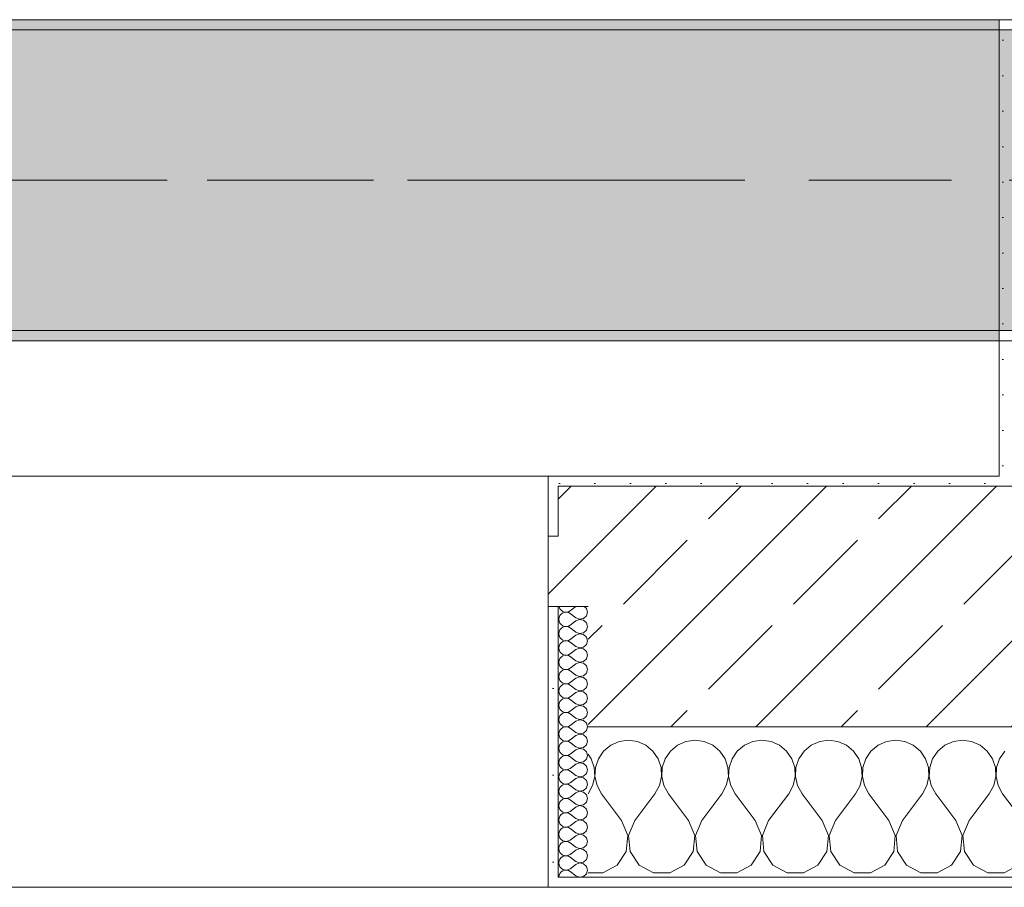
# Model space of a CAD drawing. Header units: metres. Extents: x -3.6 to 84.5, y -11 to 16.8.
# Tile 63 of 229: x 20.993 to 21.975, y -0.155 to 0.71. Entities that reach past the tile are written whole.
import ezdxf

# ---------------------------------------------------------------- set-up
doc = ezdxf.new("R2010")
doc.units = ezdxf.units.M
doc.header["$MEASUREMENT"] = 0
doc.linetypes.add('Achse', pattern=[0.2, 0.1, -0.05, 0, -0.05])
doc.linetypes.add('Strichlinie doppelt', pattern=[0.546806, 0.264583, -0.105833, 0.070556, -0.105833])
for name, color, linetype in [('451 - Universal.Achsen Raster', 7, 'Continuous'), ('604 - Struktur.Wand Aussen', 7, 'Continuous'), ('607 - Struktur.Stütze', 7, 'Continuous'), ('608 - Struktur.Träger', 7, 'Continuous')]:
    doc.layers.add(name, color=color, linetype=linetype)
pattern_1 = [(45, (0, 0), (-0.01767767, 0.01767767), [0, -0.025])]
pattern_2 = [(0, (0, 0), (0, 0.08660254), [0, -0.05]), (0, (0.025, 0.0433), (0, 0.08660254), [0, -0.05])]
pattern_3 = [(45, (0, 0), (-0.08485281, 0.08485281), []), (45, (-0.04243, 0.04243), (-0.08485281, 0.08485281), [0.09, -0.03])]

# ---------------------------------------------------------------- blocks, each defined once
blk = doc.blocks.new('*X71')
at = {"layer": '604 - Struktur.Wand Aussen', "color": 7, "linetype": 'Continuous', "lineweight": 5}
for p, q in [((21.59089, -0.0096), (21.58248, -0.01331)), ((21.6, -0.00833), (21.59089, -0.0096)), ((21.60911, -0.0096), (21.6, -0.00833)), ((21.61752, -0.01331), (21.60911, -0.0096)), ((21.65756, -0.0096), (21.64914, -0.01331)), ((21.66667, -0.00833), (21.65756, -0.0096)), ((21.67578, -0.0096), (21.66667, -0.00833)), ((21.68419, -0.01331), (21.67578, -0.0096)), ((21.72422, -0.0096), (21.71581, -0.01331)), ((21.73333, -0.00833), (21.72422, -0.0096)), ((21.74244, -0.0096), (21.73333, -0.00833)), ((21.75086, -0.01331), (21.74244, -0.0096)), ((21.79089, -0.0096), (21.78248, -0.01331)), ((21.8, -0.00833), (21.79089, -0.0096)), ((21.80911, -0.0096), (21.8, -0.00833)), ((21.81752, -0.01331), (21.80911, -0.0096)), ((21.85756, -0.0096), (21.84914, -0.01331)), ((21.86667, -0.00833), (21.85756, -0.0096)), ((21.87578, -0.0096), (21.86667, -0.00833)), ((21.88419, -0.01331), (21.87578, -0.0096)), ((21.92422, -0.0096), (21.91581, -0.01331)), ((21.93333, -0.00833), (21.92422, -0.0096)), ((21.94244, -0.0096), (21.93333, -0.00833)), ((21.95086, -0.01331), (21.94244, -0.0096)), ((21.57539, -0.01918), (21.57019, -0.02676)), ((21.58248, -0.01331), (21.57539, -0.01918)), ((21.62461, -0.01918), (21.61752, -0.01331)), ((21.62981, -0.02676), (21.62461, -0.01918)), ((21.64206, -0.01918), (21.63685, -0.02676)), ((21.64914, -0.01331), (21.64206, -0.01918)), ((21.69127, -0.01918), (21.68419, -0.01331)), ((21.69648, -0.02676), (21.69127, -0.01918)), ((21.70873, -0.01918), (21.70352, -0.02676)), ((21.71581, -0.01331), (21.70873, -0.01918)), ((21.75794, -0.01918), (21.75086, -0.01331)), ((21.76315, -0.02676), (21.75794, -0.01918)), ((21.77539, -0.01918), (21.77019, -0.02676)), ((21.78248, -0.01331), (21.77539, -0.01918)), ((21.82461, -0.01918), (21.81752, -0.01331)), ((21.82981, -0.02676), (21.82461, -0.01918)), ((21.84206, -0.01918), (21.83685, -0.02676)), ((21.84914, -0.01331), (21.84206, -0.01918)), ((21.89127, -0.01918), (21.88419, -0.01331)), ((21.89648, -0.02676), (21.89127, -0.01918)), ((21.90873, -0.01918), (21.90352, -0.02676)), ((21.91581, -0.01331), (21.90873, -0.01918)), ((21.95794, -0.01918), (21.95086, -0.01331)), ((21.96315, -0.02676), (21.95794, -0.01918)), ((21.97539, -0.01918), (21.97019, -0.02676)), ((21.56315, -0.02676), (21.56, -0.02218)), ((21.56609, -0.03547), (21.56315, -0.02676)), ((21.57019, -0.02676), (21.56725, -0.03547)), ((21.63275, -0.03547), (21.62981, -0.02676)), ((21.63685, -0.02676), (21.63391, -0.03547)), ((21.69942, -0.03547), (21.69648, -0.02676)), ((21.70352, -0.02676), (21.70058, -0.03547)), ((21.76609, -0.03547), (21.76315, -0.02676)), ((21.77019, -0.02676), (21.76725, -0.03547)), ((21.83275, -0.03547), (21.82981, -0.02676)), ((21.83685, -0.02676), (21.83391, -0.03547)), ((21.89942, -0.03547), (21.89648, -0.02676)), ((21.90352, -0.02676), (21.90058, -0.03547)), ((21.96609, -0.03547), (21.96315, -0.02676)), ((21.97019, -0.02676), (21.96725, -0.03547)), ((21.56653, -0.04466), (21.56609, -0.03547)), ((21.56725, -0.03547), (21.5668, -0.04466)), ((21.6332, -0.04466), (21.63275, -0.03547)), ((21.63391, -0.03547), (21.63347, -0.04466)), ((21.69987, -0.04466), (21.69942, -0.03547)), ((21.70058, -0.03547), (21.70013, -0.04466)), ((21.76653, -0.04466), (21.76609, -0.03547)), ((21.76725, -0.03547), (21.7668, -0.04466)), ((21.8332, -0.04466), (21.83275, -0.03547)), ((21.83391, -0.03547), (21.83347, -0.04466)), ((21.89987, -0.04466), (21.89942, -0.03547)), ((21.90058, -0.03547), (21.90013, -0.04466)), ((21.96653, -0.04466), (21.96609, -0.03547)), ((21.96725, -0.03547), (21.9668, -0.04466)), ((21.56445, -0.05362), (21.56653, -0.04466)), ((21.5668, -0.04466), (21.56888, -0.05362)), ((21.63112, -0.05362), (21.6332, -0.04466)), ((21.63347, -0.04466), (21.63555, -0.05362)), ((21.69778, -0.05362), (21.69987, -0.04466)), ((21.70013, -0.04466), (21.70222, -0.05362)), ((21.76445, -0.05362), (21.76653, -0.04466)), ((21.7668, -0.04466), (21.76888, -0.05362)), ((21.83112, -0.05362), (21.8332, -0.04466)), ((21.83347, -0.04466), (21.83555, -0.05362)), ((21.89778, -0.05362), (21.89987, -0.04466)), ((21.90013, -0.04466), (21.90222, -0.05362)), ((21.96445, -0.05362), (21.96653, -0.04466)), ((21.9668, -0.04466), (21.96888, -0.05362)), ((21.56, -0.06167), (21.56445, -0.05362)), ((21.56888, -0.05362), (21.57333, -0.06167)), ((21.62667, -0.06167), (21.63112, -0.05362)), ((21.63555, -0.05362), (21.64, -0.06167)), ((21.69333, -0.06167), (21.69778, -0.05362)), ((21.70222, -0.05362), (21.70667, -0.06167)), ((21.76, -0.06167), (21.76445, -0.05362)), ((21.76888, -0.05362), (21.77333, -0.06167)), ((21.82667, -0.06167), (21.83112, -0.05362)), ((21.83555, -0.05362), (21.84, -0.06167)), ((21.89333, -0.06167), (21.89778, -0.05362)), ((21.90222, -0.05362), (21.90667, -0.06167)), ((21.96, -0.06167), (21.96445, -0.05362)), ((21.96888, -0.05362), (21.97333, -0.06167)), ((21.59333, -0.08833), (21.57333, -0.06167)), ((21.60667, -0.08833), (21.62667, -0.06167)), ((21.66, -0.08833), (21.64, -0.06167)), ((21.67333, -0.08833), (21.69333, -0.06167)), ((21.72667, -0.08833), (21.70667, -0.06167)), ((21.74, -0.08833), (21.76, -0.06167)), ((21.79333, -0.08833), (21.77333, -0.06167)), ((21.80667, -0.08833), (21.82667, -0.06167)), ((21.86, -0.08833), (21.84, -0.06167)), ((21.87333, -0.08833), (21.89333, -0.06167)), ((21.92667, -0.08833), (21.90667, -0.06167)), ((21.94, -0.08833), (21.96, -0.06167)), ((21.99333, -0.08833), (21.97333, -0.06167)), ((21.59962, -0.1033), (21.59333, -0.08833)), ((21.60667, -0.08833), (21.60038, -0.1033)), ((21.66629, -0.1033), (21.66, -0.08833)), ((21.67333, -0.08833), (21.66705, -0.1033)), ((21.73295, -0.1033), (21.72667, -0.08833)), ((21.74, -0.08833), (21.73371, -0.1033)), ((21.79962, -0.1033), (21.79333, -0.08833)), ((21.80667, -0.08833), (21.80038, -0.1033)), ((21.86629, -0.1033), (21.86, -0.08833)), ((21.87333, -0.08833), (21.86705, -0.1033)), ((21.93295, -0.1033), (21.92667, -0.08833)), ((21.94, -0.08833), (21.93371, -0.1033)), ((21.59808, -0.11947), (21.59962, -0.1033)), ((21.60038, -0.1033), (21.60192, -0.11947)), ((21.66475, -0.11947), (21.66629, -0.1033)), ((21.66705, -0.1033), (21.66858, -0.11947)), ((21.73142, -0.11947), (21.73295, -0.1033)), ((21.73371, -0.1033), (21.73525, -0.11947)), ((21.79808, -0.11947), (21.79962, -0.1033)), ((21.80038, -0.1033), (21.80192, -0.11947)), ((21.86475, -0.11947), (21.86629, -0.1033)), ((21.86705, -0.1033), (21.86858, -0.11947)), ((21.93142, -0.11947), (21.93295, -0.1033)), ((21.93371, -0.1033), (21.93525, -0.11947)), ((21.5891, -0.13299), (21.59808, -0.11947)), ((21.60192, -0.11947), (21.6109, -0.13299)), ((21.65576, -0.13299), (21.66475, -0.11947)), ((21.66858, -0.11947), (21.67757, -0.13299)), ((21.72243, -0.13299), (21.73142, -0.11947)), ((21.73525, -0.11947), (21.74424, -0.13299)), ((21.7891, -0.13299), (21.79808, -0.11947)), ((21.80192, -0.11947), (21.8109, -0.13299)), ((21.85576, -0.13299), (21.86475, -0.11947)), ((21.86858, -0.11947), (21.87757, -0.13299)), ((21.92243, -0.13299), (21.93142, -0.11947)), ((21.93525, -0.11947), (21.94424, -0.13299)), ((21.57479, -0.14066), (21.5891, -0.13299)), ((21.6109, -0.13299), (21.62521, -0.14066)), ((21.64145, -0.14066), (21.65576, -0.13299)), ((21.67757, -0.13299), (21.69188, -0.14066)), ((21.70812, -0.14066), (21.72243, -0.13299)), ((21.74424, -0.13299), (21.75855, -0.14066)), ((21.77479, -0.14066), (21.7891, -0.13299)), ((21.8109, -0.13299), (21.82521, -0.14066)), ((21.84145, -0.14066), (21.85576, -0.13299)), ((21.87757, -0.13299), (21.89188, -0.14066)), ((21.90812, -0.14066), (21.92243, -0.13299)), ((21.94424, -0.13299), (21.95855, -0.14066)), ((21.97479, -0.14066), (21.9891, -0.13299)), ((21.56, -0.14066), (21.57479, -0.14066)), ((21.62521, -0.14066), (21.64145, -0.14066)), ((21.69188, -0.14066), (21.70812, -0.14066)), ((21.75855, -0.14066), (21.77479, -0.14066)), ((21.82521, -0.14066), (21.84145, -0.14066)), ((21.89188, -0.14066), (21.90812, -0.14066)), ((21.95855, -0.14066), (21.97479, -0.14066))]:
    blk.add_line(p, q, dxfattribs=at)
blk = doc.blocks.new('*X97')
at = {"layer": '604 - Struktur.Wand Aussen', "color": 7, "linetype": 'Continuous', "lineweight": 5}
for p, q in [((21.53091, 0.125), (21.53099, 0.12448)), ((21.53099, 0.12448), (21.53178, 0.12267)), ((21.53178, 0.12267), (21.53304, 0.12116)), ((21.53304, 0.12116), (21.53466, 0.12004)), ((21.53466, 0.11853), (21.53304, 0.11742)), ((21.53466, 0.12004), (21.53653, 0.11941)), ((21.53653, 0.11916), (21.53466, 0.11853)), ((21.53653, 0.11941), (21.5385, 0.11931)), ((21.5385, 0.11926), (21.53653, 0.11916)), ((21.5385, 0.11931), (21.54042, 0.11976)), ((21.54042, 0.11881), (21.5385, 0.11926)), ((21.54042, 0.11976), (21.54214, 0.12071)), ((21.54214, 0.11786), (21.54042, 0.11881)), ((21.54786, 0.125), (21.54214, 0.12071)), ((21.54786, 0.11357), (21.54214, 0.11786)), ((21.55822, 0.12304), (21.55608, 0.125)), ((21.55929, 0.11929), (21.55822, 0.12304)), ((21.55822, 0.11553), (21.55929, 0.11929)), ((21.53099, 0.11409), (21.53071, 0.11214)), ((21.53071, 0.11214), (21.53099, 0.11019)), ((21.53178, 0.1159), (21.53099, 0.11409)), ((21.53099, 0.11019), (21.53178, 0.10839)), ((21.53304, 0.11742), (21.53178, 0.1159)), ((21.53178, 0.10839), (21.53304, 0.10687)), ((21.54786, 0.11071), (21.54214, 0.10643)), ((21.54786, 0.11357), (21.5515, 0.11217)), ((21.5515, 0.11211), (21.54786, 0.11071)), ((21.5515, 0.11217), (21.55534, 0.1129)), ((21.55534, 0.11139), (21.5515, 0.11211)), ((21.55534, 0.1129), (21.55822, 0.11553)), ((21.55822, 0.10876), (21.55534, 0.11139)), ((21.55929, 0.105), (21.55822, 0.10876)), ((21.53099, 0.09981), (21.53071, 0.09786)), ((21.53178, 0.10161), (21.53099, 0.09981)), ((21.53304, 0.10313), (21.53178, 0.10161)), ((21.53304, 0.10687), (21.53466, 0.10575)), ((21.53466, 0.10425), (21.53304, 0.10313)), ((21.53466, 0.10575), (21.53653, 0.10512)), ((21.53653, 0.10488), (21.53466, 0.10425)), ((21.53653, 0.10512), (21.5385, 0.10503)), ((21.5385, 0.10497), (21.53653, 0.10488)), ((21.5385, 0.10503), (21.54042, 0.10547)), ((21.54042, 0.10453), (21.5385, 0.10497)), ((21.54042, 0.10547), (21.54214, 0.10643)), ((21.54214, 0.10357), (21.54042, 0.10453)), ((21.54786, 0.09929), (21.54214, 0.10357)), ((21.54786, 0.09929), (21.5515, 0.09789)), ((21.5515, 0.09789), (21.55534, 0.09861)), ((21.55534, 0.09861), (21.55822, 0.10124)), ((21.55822, 0.10124), (21.55929, 0.105)), ((21.53071, 0.09786), (21.53099, 0.09591)), ((21.53099, 0.09591), (21.53178, 0.0941)), ((21.53178, 0.0941), (21.53304, 0.09258)), ((21.53304, 0.08884), (21.53178, 0.08733)), ((21.53304, 0.09258), (21.53466, 0.09147)), ((21.53466, 0.08996), (21.53304, 0.08884)), ((21.53466, 0.09147), (21.53653, 0.09084)), ((21.53653, 0.09059), (21.53466, 0.08996)), ((21.53653, 0.09084), (21.5385, 0.09074)), ((21.5385, 0.09069), (21.53653, 0.09059)), ((21.5385, 0.09074), (21.54042, 0.09119)), ((21.54042, 0.09024), (21.5385, 0.09069)), ((21.54042, 0.09119), (21.54214, 0.09214)), ((21.54214, 0.08929), (21.54042, 0.09024)), ((21.54786, 0.09643), (21.54214, 0.09214)), ((21.54786, 0.085), (21.54214, 0.08929)), ((21.5515, 0.09783), (21.54786, 0.09643)), ((21.55534, 0.0971), (21.5515, 0.09783)), ((21.55822, 0.09447), (21.55534, 0.0971)), ((21.55929, 0.09071), (21.55822, 0.09447)), ((21.55822, 0.08696), (21.55929, 0.09071)), ((21.53099, 0.08552), (21.53071, 0.08357)), ((21.53071, 0.08357), (21.53099, 0.08162)), ((21.53178, 0.08733), (21.53099, 0.08552)), ((21.53099, 0.08162), (21.53178, 0.07982)), ((21.53178, 0.07982), (21.53304, 0.0783)), ((21.54786, 0.08214), (21.54214, 0.07786)), ((21.54786, 0.085), (21.5515, 0.0836)), ((21.5515, 0.08354), (21.54786, 0.08214)), ((21.5515, 0.0836), (21.55534, 0.08433)), ((21.55534, 0.08282), (21.5515, 0.08354)), ((21.55534, 0.08433), (21.55822, 0.08696)), ((21.55822, 0.08018), (21.55534, 0.08282)), ((21.55929, 0.07643), (21.55822, 0.08018)), ((21.53099, 0.07124), (21.53071, 0.06929)), ((21.53071, 0.06929), (21.53099, 0.06733)), ((21.53178, 0.07304), (21.53099, 0.07124)), ((21.53304, 0.07456), (21.53178, 0.07304)), ((21.53304, 0.0783), (21.53466, 0.07718)), ((21.53466, 0.07567), (21.53304, 0.07456)), ((21.53466, 0.07718), (21.53653, 0.07655)), ((21.53653, 0.0763), (21.53466, 0.07567)), ((21.53653, 0.07655), (21.5385, 0.07646)), ((21.5385, 0.0764), (21.53653, 0.0763)), ((21.5385, 0.07646), (21.54042, 0.0769)), ((21.54042, 0.07595), (21.5385, 0.0764)), ((21.54042, 0.0769), (21.54214, 0.07786)), ((21.54214, 0.075), (21.54042, 0.07595)), ((21.54786, 0.07071), (21.54214, 0.075)), ((21.54786, 0.07071), (21.5515, 0.06931)), ((21.5515, 0.06926), (21.54786, 0.06786)), ((21.5515, 0.06931), (21.55534, 0.07004)), ((21.55534, 0.06853), (21.5515, 0.06926)), ((21.55534, 0.07004), (21.55822, 0.07267)), ((21.55822, 0.07267), (21.55929, 0.07643)), ((21.53099, 0.06733), (21.53178, 0.06553)), ((21.53178, 0.06553), (21.53304, 0.06401)), ((21.53304, 0.06027), (21.53178, 0.05876)), ((21.53304, 0.06401), (21.53466, 0.0629)), ((21.53466, 0.06139), (21.53304, 0.06027)), ((21.53466, 0.0629), (21.53653, 0.06227)), ((21.53653, 0.06202), (21.53466, 0.06139)), ((21.53653, 0.06227), (21.5385, 0.06217)), ((21.5385, 0.06211), (21.53653, 0.06202)), ((21.5385, 0.06217), (21.54042, 0.06262)), ((21.54042, 0.06167), (21.5385, 0.06211)), ((21.54042, 0.06262), (21.54214, 0.06357)), ((21.54214, 0.06071), (21.54042, 0.06167)), ((21.54786, 0.06786), (21.54214, 0.06357)), ((21.54786, 0.05643), (21.54214, 0.06071)), ((21.55822, 0.0659), (21.55534, 0.06853)), ((21.55929, 0.06214), (21.55822, 0.0659)), ((21.55822, 0.05839), (21.55929, 0.06214)), ((21.53099, 0.05695), (21.53071, 0.055)), ((21.53071, 0.055), (21.53099, 0.05305)), ((21.53178, 0.05876), (21.53099, 0.05695)), ((21.53099, 0.05305), (21.53178, 0.05124)), ((21.53178, 0.05124), (21.53304, 0.04973)), ((21.53304, 0.04973), (21.53466, 0.04861)), ((21.54042, 0.04833), (21.54214, 0.04929)), ((21.54786, 0.05357), (21.54214, 0.04929)), ((21.54786, 0.05643), (21.5515, 0.05503)), ((21.5515, 0.05497), (21.54786, 0.05357)), ((21.5515, 0.05503), (21.55534, 0.05575)), ((21.55534, 0.05425), (21.5515, 0.05497)), ((21.55534, 0.05575), (21.55822, 0.05839)), ((21.55822, 0.05161), (21.55534, 0.05425)), ((21.55929, 0.04786), (21.55822, 0.05161)), ((21.53099, 0.04267), (21.53071, 0.04071)), ((21.53071, 0.04071), (21.53099, 0.03876)), ((21.53178, 0.04447), (21.53099, 0.04267)), ((21.53304, 0.04599), (21.53178, 0.04447)), ((21.53466, 0.0471), (21.53304, 0.04599)), ((21.53466, 0.04861), (21.53653, 0.04798)), ((21.53653, 0.04773), (21.53466, 0.0471)), ((21.53653, 0.04798), (21.5385, 0.04789)), ((21.5385, 0.04783), (21.53653, 0.04773)), ((21.5385, 0.04789), (21.54042, 0.04833)), ((21.54042, 0.04738), (21.5385, 0.04783)), ((21.54214, 0.04643), (21.54042, 0.04738)), ((21.54786, 0.04214), (21.54214, 0.04643)), ((21.54786, 0.03929), (21.54214, 0.035)), ((21.54786, 0.04214), (21.5515, 0.04074)), ((21.5515, 0.04069), (21.54786, 0.03929)), ((21.5515, 0.04074), (21.55534, 0.04147)), ((21.55534, 0.03996), (21.5515, 0.04069)), ((21.55534, 0.04147), (21.55822, 0.0441)), ((21.55822, 0.03733), (21.55534, 0.03996)), ((21.55822, 0.0441), (21.55929, 0.04786)), ((21.53099, 0.03876), (21.53178, 0.03696)), ((21.53178, 0.03018), (21.53099, 0.02838)), ((21.53178, 0.03696), (21.53304, 0.03544)), ((21.53304, 0.0317), (21.53178, 0.03018)), ((21.53304, 0.03544), (21.53466, 0.03433)), ((21.53466, 0.03282), (21.53304, 0.0317)), ((21.53466, 0.03433), (21.53653, 0.0337)), ((21.53653, 0.03345), (21.53466, 0.03282)), ((21.53653, 0.0337), (21.5385, 0.0336)), ((21.5385, 0.03354), (21.53653, 0.03345)), ((21.5385, 0.0336), (21.54042, 0.03405)), ((21.54042, 0.0331), (21.5385, 0.03354)), ((21.54042, 0.03405), (21.54214, 0.035)), ((21.54214, 0.03214), (21.54042, 0.0331)), ((21.54786, 0.02786), (21.54214, 0.03214)), ((21.55534, 0.02718), (21.55822, 0.02982)), ((21.55929, 0.03357), (21.55822, 0.03733)), ((21.55822, 0.02982), (21.55929, 0.03357)), ((21.53099, 0.02838), (21.53071, 0.02643)), ((21.53071, 0.02643), (21.53099, 0.02448)), ((21.53099, 0.02448), (21.53178, 0.02267)), ((21.53178, 0.02267), (21.53304, 0.02116)), ((21.53304, 0.02116), (21.53466, 0.02004)), ((21.53466, 0.02004), (21.53653, 0.01941)), ((21.5385, 0.01931), (21.54042, 0.01976)), ((21.54042, 0.01976), (21.54214, 0.02071)), ((21.54786, 0.025), (21.54214, 0.02071)), ((21.54786, 0.02786), (21.5515, 0.02646)), ((21.5515, 0.0264), (21.54786, 0.025)), ((21.5515, 0.02646), (21.55534, 0.02718)), ((21.55534, 0.02567), (21.5515, 0.0264)), ((21.55822, 0.02304), (21.55534, 0.02567)), ((21.55929, 0.01929), (21.55822, 0.02304)), ((21.53099, 0.01409), (21.53071, 0.01214)), ((21.53071, 0.01214), (21.53099, 0.01019)), ((21.53178, 0.0159), (21.53099, 0.01409)), ((21.53099, 0.01019), (21.53178, 0.00839)), ((21.53304, 0.01742), (21.53178, 0.0159)), ((21.53466, 0.01853), (21.53304, 0.01742)), ((21.53653, 0.01916), (21.53466, 0.01853)), ((21.53653, 0.01941), (21.5385, 0.01931)), ((21.5385, 0.01926), (21.53653, 0.01916)), ((21.54042, 0.01881), (21.5385, 0.01926)), ((21.54214, 0.01786), (21.54042, 0.01881)), ((21.54786, 0.01357), (21.54214, 0.01786)), ((21.54786, 0.01071), (21.54214, 0.00643)), ((21.54786, 0.01357), (21.5515, 0.01217)), ((21.5515, 0.01211), (21.54786, 0.01071)), ((21.5515, 0.01217), (21.55534, 0.0129)), ((21.55534, 0.01139), (21.5515, 0.01211)), ((21.55534, 0.0129), (21.55822, 0.01553)), ((21.55822, 0.00876), (21.55534, 0.01139)), ((21.55822, 0.01553), (21.55929, 0.01929)), ((21.53178, 0.00161), (21.53099, -0.00019)), ((21.53178, 0.00839), (21.53304, 0.00687)), ((21.53304, 0.00313), (21.53178, 0.00161)), ((21.53304, 0.00687), (21.53466, 0.00575)), ((21.53466, 0.00425), (21.53304, 0.00313)), ((21.53466, 0.00575), (21.53653, 0.00512)), ((21.53653, 0.00488), (21.53466, 0.00425)), ((21.53653, 0.00512), (21.5385, 0.00503)), ((21.5385, 0.00497), (21.53653, 0.00488)), ((21.5385, 0.00503), (21.54042, 0.00547)), ((21.54042, 0.00453), (21.5385, 0.00497)), ((21.54042, 0.00547), (21.54214, 0.00643)), ((21.54214, 0.00357), (21.54042, 0.00453)), ((21.54786, -0.00071), (21.54214, 0.00357)), ((21.55534, -0.00139), (21.55822, 0.00124)), ((21.55929, 0.005), (21.55822, 0.00876)), ((21.55822, 0.00124), (21.55929, 0.005)), ((21.53099, -0.00019), (21.53071, -0.00214)), ((21.53071, -0.00214), (21.53099, -0.00409)), ((21.53099, -0.00409), (21.53178, -0.0059)), ((21.53178, -0.0059), (21.53304, -0.00742)), ((21.53304, -0.00742), (21.53466, -0.00853)), ((21.53466, -0.00853), (21.53653, -0.00916)), ((21.53653, -0.00941), (21.53466, -0.01004)), ((21.53653, -0.00916), (21.5385, -0.00926)), ((21.5385, -0.00931), (21.53653, -0.00941)), ((21.5385, -0.00926), (21.54042, -0.00881)), ((21.54042, -0.00976), (21.5385, -0.00931)), ((21.54042, -0.00881), (21.54214, -0.00786)), ((21.54214, -0.01071), (21.54042, -0.00976)), ((21.54786, -0.00357), (21.54214, -0.00786)), ((21.54786, -0.00071), (21.5515, -0.00211)), ((21.5515, -0.00217), (21.54786, -0.00357)), ((21.5515, -0.00211), (21.55534, -0.00139)), ((21.55534, -0.0029), (21.5515, -0.00217)), ((21.55822, -0.00553), (21.55534, -0.0029)), ((21.55929, -0.00929), (21.55822, -0.00553)), ((21.55822, -0.01304), (21.55929, -0.00929)), ((21.53099, -0.01448), (21.53071, -0.01643)), ((21.53071, -0.01643), (21.53099, -0.01838)), ((21.53178, -0.01267), (21.53099, -0.01448)), ((21.53099, -0.01838), (21.53178, -0.02018)), ((21.53304, -0.01116), (21.53178, -0.01267)), ((21.53466, -0.01004), (21.53304, -0.01116)), ((21.54786, -0.015), (21.54214, -0.01071)), ((21.54786, -0.01786), (21.54214, -0.02214)), ((21.54786, -0.015), (21.5515, -0.0164)), ((21.5515, -0.01646), (21.54786, -0.01786)), ((21.5515, -0.0164), (21.55534, -0.01567)), ((21.55534, -0.01718), (21.5515, -0.01646)), ((21.55534, -0.01567), (21.55822, -0.01304)), ((21.55822, -0.01982), (21.55534, -0.01718)), ((21.53099, -0.02876), (21.53071, -0.03071)), ((21.53178, -0.02696), (21.53099, -0.02876)), ((21.53178, -0.02018), (21.53304, -0.0217)), ((21.53304, -0.02544), (21.53178, -0.02696)), ((21.53304, -0.0217), (21.53466, -0.02282)), ((21.53466, -0.02433), (21.53304, -0.02544)), ((21.53466, -0.02282), (21.53653, -0.02345)), ((21.53653, -0.0237), (21.53466, -0.02433)), ((21.53653, -0.02345), (21.5385, -0.02354)), ((21.5385, -0.0236), (21.53653, -0.0237)), ((21.5385, -0.02354), (21.54042, -0.0231)), ((21.54042, -0.02405), (21.5385, -0.0236)), ((21.54042, -0.0231), (21.54214, -0.02214)), ((21.54214, -0.025), (21.54042, -0.02405)), ((21.54786, -0.02929), (21.54214, -0.025)), ((21.54786, -0.02929), (21.5515, -0.03069)), ((21.55534, -0.02996), (21.55822, -0.02733)), ((21.55929, -0.02357), (21.55822, -0.01982)), ((21.55822, -0.02733), (21.55929, -0.02357)), ((21.53071, -0.03071), (21.53099, -0.03267)), ((21.53099, -0.03267), (21.53178, -0.03447)), ((21.53178, -0.03447), (21.53304, -0.03599)), ((21.53304, -0.03599), (21.53466, -0.0371)), ((21.53466, -0.03861), (21.53304, -0.03973)), ((21.53466, -0.0371), (21.53653, -0.03773)), ((21.53653, -0.03798), (21.53466, -0.03861)), ((21.53653, -0.03773), (21.5385, -0.03783)), ((21.5385, -0.03789), (21.53653, -0.03798)), ((21.5385, -0.03783), (21.54042, -0.03738)), ((21.54042, -0.03833), (21.5385, -0.03789)), ((21.54042, -0.03738), (21.54214, -0.03643)), ((21.54214, -0.03929), (21.54042, -0.03833)), ((21.54786, -0.03214), (21.54214, -0.03643)), ((21.5515, -0.03074), (21.54786, -0.03214)), ((21.5515, -0.03069), (21.55534, -0.02996)), ((21.55534, -0.03147), (21.5515, -0.03074)), ((21.55822, -0.0341), (21.55534, -0.03147)), ((21.55929, -0.03786), (21.55822, -0.0341)), ((21.55822, -0.04161), (21.55929, -0.03786)), ((21.53099, -0.04305), (21.53071, -0.045)), ((21.53071, -0.045), (21.53099, -0.04695)), ((21.53178, -0.04124), (21.53099, -0.04305)), ((21.53099, -0.04695), (21.53178, -0.04876)), ((21.53304, -0.03973), (21.53178, -0.04124)), ((21.53178, -0.04876), (21.53304, -0.05027)), ((21.54786, -0.04357), (21.54214, -0.03929)), ((21.54786, -0.04643), (21.54214, -0.05071)), ((21.54786, -0.04357), (21.5515, -0.04497)), ((21.5515, -0.04503), (21.54786, -0.04643)), ((21.5515, -0.04497), (21.55534, -0.04425)), ((21.55534, -0.04575), (21.5515, -0.04503)), ((21.55534, -0.04425), (21.55822, -0.04161)), ((21.55822, -0.04839), (21.55534, -0.04575)), ((21.55929, -0.05214), (21.55822, -0.04839)), ((21.53099, -0.05733), (21.53071, -0.05929)), ((21.53178, -0.05553), (21.53099, -0.05733)), ((21.53304, -0.05401), (21.53178, -0.05553)), ((21.53304, -0.05027), (21.53466, -0.05139)), ((21.53466, -0.0529), (21.53304, -0.05401)), ((21.53466, -0.05139), (21.53653, -0.05202)), ((21.53653, -0.05227), (21.53466, -0.0529)), ((21.53653, -0.05202), (21.5385, -0.05211)), ((21.5385, -0.05217), (21.53653, -0.05227)), ((21.5385, -0.05211), (21.54042, -0.05167)), ((21.54042, -0.05262), (21.5385, -0.05217)), ((21.54042, -0.05167), (21.54214, -0.05071)), ((21.54214, -0.05357), (21.54042, -0.05262)), ((21.54786, -0.05786), (21.54214, -0.05357)), ((21.54786, -0.05786), (21.5515, -0.05926)), ((21.5515, -0.05926), (21.55534, -0.05853)), ((21.55534, -0.05853), (21.55822, -0.0559)), ((21.55822, -0.0559), (21.55929, -0.05214)), ((21.53071, -0.05929), (21.53099, -0.06124)), ((21.53099, -0.06124), (21.53178, -0.06304)), ((21.53178, -0.06304), (21.53304, -0.06456)), ((21.53304, -0.0683), (21.53178, -0.06982)), ((21.53304, -0.06456), (21.53466, -0.06567)), ((21.53466, -0.06718), (21.53304, -0.0683)), ((21.53466, -0.06567), (21.53653, -0.0663)), ((21.53653, -0.06655), (21.53466, -0.06718)), ((21.53653, -0.0663), (21.5385, -0.0664)), ((21.5385, -0.06646), (21.53653, -0.06655)), ((21.5385, -0.0664), (21.54042, -0.06595)), ((21.54042, -0.0669), (21.5385, -0.06646)), ((21.54042, -0.06595), (21.54214, -0.065)), ((21.54214, -0.06786), (21.54042, -0.0669)), ((21.54786, -0.06071), (21.54214, -0.065)), ((21.54786, -0.07214), (21.54214, -0.06786)), ((21.5515, -0.05931), (21.54786, -0.06071)), ((21.55534, -0.06004), (21.5515, -0.05931)), ((21.55822, -0.06267), (21.55534, -0.06004)), ((21.55929, -0.06643), (21.55822, -0.06267)), ((21.55822, -0.07018), (21.55929, -0.06643)), ((21.53099, -0.07162), (21.53071, -0.07357)), ((21.53071, -0.07357), (21.53099, -0.07552)), ((21.53178, -0.06982), (21.53099, -0.07162)), ((21.53099, -0.07552), (21.53178, -0.07733)), ((21.53178, -0.07733), (21.53304, -0.07884)), ((21.54786, -0.075), (21.54214, -0.07929)), ((21.54786, -0.07214), (21.5515, -0.07354)), ((21.5515, -0.0736), (21.54786, -0.075)), ((21.5515, -0.07354), (21.55534, -0.07282)), ((21.55534, -0.07433), (21.5515, -0.0736)), ((21.55534, -0.07282), (21.55822, -0.07018)), ((21.55822, -0.07696), (21.55534, -0.07433)), ((21.55929, -0.08071), (21.55822, -0.07696)), ((21.53099, -0.08591), (21.53071, -0.08786)), ((21.53071, -0.08786), (21.53099, -0.08981)), ((21.53178, -0.0841), (21.53099, -0.08591)), ((21.53304, -0.08258), (21.53178, -0.0841)), ((21.53304, -0.07884), (21.53466, -0.07996)), ((21.53466, -0.08147), (21.53304, -0.08258)), ((21.53466, -0.07996), (21.53653, -0.08059)), ((21.53653, -0.08084), (21.53466, -0.08147)), ((21.53653, -0.08059), (21.5385, -0.08069)), ((21.5385, -0.08074), (21.53653, -0.08084)), ((21.5385, -0.08069), (21.54042, -0.08024)), ((21.54042, -0.08119), (21.5385, -0.08074)), ((21.54042, -0.08024), (21.54214, -0.07929)), ((21.54214, -0.08214), (21.54042, -0.08119)), ((21.54786, -0.08643), (21.54214, -0.08214)), ((21.54786, -0.08643), (21.5515, -0.08783)), ((21.5515, -0.08789), (21.54786, -0.08929)), ((21.5515, -0.08783), (21.55534, -0.0871)), ((21.55534, -0.08861), (21.5515, -0.08789)), ((21.55534, -0.0871), (21.55822, -0.08447)), ((21.55822, -0.08447), (21.55929, -0.08071)), ((21.53099, -0.08981), (21.53178, -0.09161)), ((21.53178, -0.09161), (21.53304, -0.09313)), ((21.53304, -0.09687), (21.53178, -0.09839)), ((21.53304, -0.09313), (21.53466, -0.09425)), ((21.53466, -0.09575), (21.53304, -0.09687)), ((21.53466, -0.09425), (21.53653, -0.09488)), ((21.53653, -0.09512), (21.53466, -0.09575)), ((21.53653, -0.09488), (21.5385, -0.09497)), ((21.5385, -0.09503), (21.53653, -0.09512)), ((21.5385, -0.09497), (21.54042, -0.09453)), ((21.54042, -0.09547), (21.5385, -0.09503)), ((21.54042, -0.09453), (21.54214, -0.09357)), ((21.54214, -0.09643), (21.54042, -0.09547)), ((21.54786, -0.08929), (21.54214, -0.09357)), ((21.54786, -0.10071), (21.54214, -0.09643)), ((21.55822, -0.09124), (21.55534, -0.08861)), ((21.55929, -0.095), (21.55822, -0.09124)), ((21.55822, -0.09876), (21.55929, -0.095)), ((21.53099, -0.10019), (21.53071, -0.10214)), ((21.53071, -0.10214), (21.53099, -0.10409)), ((21.53178, -0.09839), (21.53099, -0.10019)), ((21.53099, -0.10409), (21.53178, -0.1059)), ((21.53178, -0.1059), (21.53304, -0.10742)), ((21.53304, -0.10742), (21.53466, -0.10853)), ((21.54042, -0.10881), (21.54214, -0.10786)), ((21.54786, -0.10357), (21.54214, -0.10786)), ((21.54786, -0.10071), (21.5515, -0.10211)), ((21.5515, -0.10217), (21.54786, -0.10357)), ((21.5515, -0.10211), (21.55534, -0.10139)), ((21.55534, -0.1029), (21.5515, -0.10217)), ((21.55534, -0.10139), (21.55822, -0.09876)), ((21.55822, -0.10553), (21.55534, -0.1029)), ((21.55929, -0.10929), (21.55822, -0.10553)), ((21.53099, -0.11448), (21.53071, -0.11643)), ((21.53071, -0.11643), (21.53099, -0.11838)), ((21.53178, -0.11267), (21.53099, -0.11448)), ((21.53304, -0.11116), (21.53178, -0.11267)), ((21.53466, -0.11004), (21.53304, -0.11116)), ((21.53466, -0.10853), (21.53653, -0.10916)), ((21.53653, -0.10941), (21.53466, -0.11004)), ((21.53653, -0.10916), (21.5385, -0.10926)), ((21.5385, -0.10931), (21.53653, -0.10941)), ((21.5385, -0.10926), (21.54042, -0.10881)), ((21.54042, -0.10976), (21.5385, -0.10931)), ((21.54214, -0.11071), (21.54042, -0.10976)), ((21.54786, -0.115), (21.54214, -0.11071)), ((21.54786, -0.115), (21.5515, -0.1164)), ((21.5515, -0.11646), (21.54786, -0.11786)), ((21.5515, -0.1164), (21.55534, -0.11567)), ((21.55534, -0.11718), (21.5515, -0.11646)), ((21.55534, -0.11567), (21.55822, -0.11304)), ((21.55822, -0.11982), (21.55534, -0.11718)), ((21.55822, -0.11304), (21.55929, -0.10929)), ((21.53099, -0.11838), (21.53178, -0.12018)), ((21.53178, -0.12696), (21.53099, -0.12876)), ((21.53178, -0.12018), (21.53304, -0.1217)), ((21.53304, -0.12544), (21.53178, -0.12696)), ((21.53304, -0.1217), (21.53466, -0.12282)), ((21.53466, -0.12433), (21.53304, -0.12544)), ((21.53466, -0.12282), (21.53653, -0.12345)), ((21.53653, -0.1237), (21.53466, -0.12433)), ((21.53653, -0.12345), (21.5385, -0.12354)), ((21.5385, -0.1236), (21.53653, -0.1237)), ((21.5385, -0.12354), (21.54042, -0.1231)), ((21.54042, -0.12405), (21.5385, -0.1236)), ((21.54042, -0.1231), (21.54214, -0.12214)), ((21.54214, -0.125), (21.54042, -0.12405)), ((21.54786, -0.11786), (21.54214, -0.12214)), ((21.54786, -0.12929), (21.54214, -0.125)), ((21.55534, -0.12996), (21.55822, -0.12733)), ((21.55929, -0.12357), (21.55822, -0.11982)), ((21.55822, -0.12733), (21.55929, -0.12357)), ((21.53099, -0.12876), (21.53071, -0.13071)), ((21.53071, -0.13071), (21.53099, -0.13267)), ((21.53099, -0.13267), (21.53178, -0.13447)), ((21.53178, -0.13447), (21.53304, -0.13599)), ((21.53304, -0.13599), (21.53466, -0.1371)), ((21.53466, -0.1371), (21.53653, -0.13773)), ((21.5385, -0.13783), (21.54042, -0.13738)), ((21.54042, -0.13738), (21.54214, -0.13643)), ((21.54786, -0.13214), (21.54214, -0.13643)), ((21.54786, -0.12929), (21.5515, -0.13069)), ((21.5515, -0.13074), (21.54786, -0.13214)), ((21.5515, -0.13069), (21.55534, -0.12996)), ((21.55534, -0.13147), (21.5515, -0.13074)), ((21.55822, -0.1341), (21.55534, -0.13147)), ((21.55929, -0.13786), (21.55822, -0.1341)), ((21.53099, -0.14305), (21.53071, -0.145)), ((21.53178, -0.14124), (21.53099, -0.14305)), ((21.53304, -0.13973), (21.53178, -0.14124)), ((21.53466, -0.13861), (21.53304, -0.13973)), ((21.53653, -0.13798), (21.53466, -0.13861)), ((21.53653, -0.13773), (21.5385, -0.13783)), ((21.5385, -0.13789), (21.53653, -0.13798)), ((21.54042, -0.13833), (21.5385, -0.13789)), ((21.54214, -0.13929), (21.54042, -0.13833)), ((21.54786, -0.14357), (21.54214, -0.13929)), ((21.54786, -0.14357), (21.5515, -0.14497)), ((21.5515, -0.14497), (21.55534, -0.14425)), ((21.55534, -0.14425), (21.55822, -0.14161)), ((21.55822, -0.14161), (21.55929, -0.13786))]:
    blk.add_line(p, q, dxfattribs=at)

msp = doc.modelspace()

# ---------------------------------------------------------------- hatches: boundary and pattern name
at = {"layer": '604 - Struktur.Wand Aussen', "linetype": 'Continuous', "lineweight": 0, "true_color": 0x000000}
h = msp.add_hatch(dxfattribs=at)
h.set_pattern_fill('Gips_0001', color=18, style=0, pattern_type=2)
h.set_pattern_definition(pattern_1)
h.paths.add_polyline_path([(21.53, 0.255), (21.52, 0.255), (21.52, 0.195), (21.53, 0.195)])
h = msp.add_hatch(dxfattribs=at)
h.set_pattern_fill('Gips_0001', color=18, style=0, pattern_type=2)
h.set_pattern_definition(pattern_1)
h.paths.add_polyline_path([(21.96999, 0.255), (21.53, 0.255), (21.53, 0.245), (21.96999, 0.245)])
h = msp.add_hatch(dxfattribs=at)
h.set_pattern_fill('Beton__Stahlbeton_0001', color=18, style=0, pattern_type=2)
h.set_pattern_definition(pattern_3)
h.paths.add_polyline_path([(21.52, 0.125), (21.53, 0.125), (21.56, 0.125), (21.56, 0.005), (22.7, 0.005), (22.7, 0.125), (22.73, 0.125), (22.74, 0.125), (22.74, 0.195), (22.73, 0.195), (22.73, 0.245), (21.53, 0.245), (21.53, 0.195), (21.52, 0.195)])
h = msp.add_hatch(dxfattribs=at)
h.set_pattern_fill('Verputz_0001', color=18, style=0, pattern_type=2)
h.set_pattern_definition(pattern_2)
h.paths.add_polyline_path([(21.53, -0.155), (21.53, 0.125), (21.52, 0.125), (21.52, -0.155)])
h = msp.add_hatch(dxfattribs=at)
h.set_pattern_fill('Verputz_0001', color=18, style=0, pattern_type=2)
h.set_pattern_definition(pattern_2)
h.paths.add_polyline_path([(21.53, -0.155), (22.73, -0.155), (22.73, -0.145), (21.53, -0.145)])
at = {"layer": '607 - Struktur.Stütze', "linetype": 'Continuous', "lineweight": 0, "true_color": 0x000000}
h = msp.add_hatch(dxfattribs=at)
h.set_pattern_fill('Gips_0001', color=18, style=0, pattern_type=2)
h.set_pattern_definition(pattern_1)
h.paths.add_polyline_path([(21.96999, 0.70998), (21.96999, 0.255), (21.97999, 0.255), (21.97999, 0.69998), (22.02998, 0.69998), (22.02998, 0.70998)])
h = msp.add_hatch(dxfattribs=at)
h.set_pattern_fill('Gips_0001', color=18, style=0, pattern_type=2)
h.set_pattern_definition(pattern_1)
h.paths.add_polyline_path([(21.96999, 0.255), (21.96999, 0.245), (22.28999, 0.245), (22.28999, 0.255), (22.27999, 0.255), (22.27999, 0.24998), (21.97999, 0.24998), (21.97999, 0.255)])
at = {"layer": '608 - Struktur.Träger', "linetype": 'Continuous', "lineweight": 0, "true_color": 0x000000}
h = msp.add_hatch(dxfattribs=at)
h.set_pattern_fill('Gips_0001', color=18, style=0, pattern_type=2)
h.set_pattern_definition(pattern_1)
h.paths.add_polyline_path([(21.96999, 0.70998), (18.68999, 0.70998), (18.68999, 0.69998), (21.96999, 0.69998)])
h = msp.add_hatch(dxfattribs=at)
h.set_pattern_fill('Beton__Stahlbeton_0001', color=18, style=0, pattern_type=2)
h.set_pattern_definition(pattern_3)
h.paths.add_polyline_path([(0.68999, 0.69998), (0.37999, 0.69998), (0.37999, 0.39998), (0.68999, 0.39998), (3.96999, 0.39998), (4.28999, 0.39998), (7.56999, 0.39998), (7.88999, 0.39998), (11.16999, 0.39998), (11.48999, 0.39998), (14.76999, 0.39998), (15.08999, 0.39998), (18.36999, 0.39998), (18.68999, 0.39998), (21.96999, 0.39998), (22.28999, 0.39998), (25.56999, 0.39998), (25.88999, 0.39998), (29.16999, 0.39998), (29.48999, 0.39998), (32.76999, 0.39998), (33.08999, 0.39998), (36.36999, 0.39998), (36.68999, 0.39998), (39.96999, 0.39998), (40.28999, 0.39998), (43.56999, 0.39998), (43.88999, 0.39998), (47.16999, 0.39998), (47.48999, 0.39998), (50.76999, 0.39998), (51.08999, 0.39998), (54.36999, 0.39998), (54.68999, 0.39998), (57.96999, 0.39998), (58.28999, 0.39998), (61.56999, 0.39998), (61.87999, 0.39998), (61.87999, 0.69998), (61.56999, 0.69998), (58.28999, 0.69998), (57.96999, 0.69998), (54.68999, 0.69998), (54.36999, 0.69998), (51.08999, 0.69998), (50.76999, 0.69998), (47.48999, 0.69998), (47.16999, 0.69998), (43.88999, 0.69998), (43.56999, 0.69998), (40.28999, 0.69998), (39.89998, 0.69998), (36.68999, 0.69998), (36.36999, 0.69998), (33.08999, 0.69998), (32.76999, 0.69998), (29.48999, 0.69998), (29.16999, 0.69998), (25.88999, 0.69998), (25.56999, 0.69998), (22.28999, 0.69998), (21.96999, 0.69998), (18.68999, 0.69998), (18.36999, 0.69998), (15.08999, 0.69998), (14.76999, 0.69998), (11.48999, 0.69998), (11.16999, 0.69998), (7.88999, 0.69998), (7.56999, 0.69998), (4.28999, 0.69998), (3.96999, 0.69998)])
h = msp.add_hatch(dxfattribs=at)
h.set_pattern_fill('Gips_0001', color=18, style=0, pattern_type=2)
h.set_pattern_definition(pattern_1)
h.paths.add_polyline_path([(21.96999, 0.39998), (18.68999, 0.39998), (18.68999, 0.38998), (21.96999, 0.38998)])

# ---------------------------------------------------------------- linework, layer by layer
at = {"layer": '451 - Universal.Achsen Raster', "color": 160, "linetype": 'Strichlinie doppelt', "lineweight": 9, "true_color": 0x3232ff}
msp.add_line((64.93503, 0.54998), (-3.175, 0.54998), dxfattribs=at)
at = {"layer": '604 - Struktur.Wand Aussen', "color": 7, "linetype": 'Continuous', "lineweight": 13}
for p, q in [((21.52, 0.255), (19.12, 0.255)), ((22.73, 0.245), (21.53, 0.245)), ((21.53, 0.245), (21.53, 0.195)), ((21.52, 0.125), (21.52, 0.195)), ((21.56, 0.005), (22.7, 0.005)), ((19.12, -0.155), (21.52, -0.155))]:
    msp.add_line(p, q, dxfattribs=at)
at = {"layer": '604 - Struktur.Wand Aussen', "color": 7, "linetype": 'Continuous', "lineweight": 5}
for p, q in [((21.52, 0.245), (21.52, 0.255)), ((21.53, 0.255), (21.52, 0.255)), ((21.52, 0.195), (21.52, 0.245)), ((21.53, 0.195), (21.52, 0.195)), ((21.52, 0.005), (21.52, 0.125)), ((21.53, 0.125), (21.52, 0.125)), ((21.56, 0.125), (21.53, 0.125)), ((21.53, 0.125), (21.53, -0.145)), ((21.53, -0.145), (21.53, 0.125)), ((21.52, -0.005), (21.52, 0.005)), ((21.52, -0.145), (21.52, -0.005)), ((21.52, -0.155), (21.52, -0.145)), ((21.56, -0.145), (21.53, -0.145)), ((21.56, -0.145), (22.7, -0.145)), ((21.53, -0.155), (21.52, -0.155))]:
    msp.add_line(p, q, dxfattribs=at)
at = {"layer": '604 - Struktur.Wand Aussen', "color": 7, "linetype": 'Continuous', "lineweight": 5, "flags": 128}
for points in [[(21.96999, 0.255), (21.53, 0.255)], [(21.53, -0.155), (22.73, -0.155)]]:
    msp.add_lwpolyline(points, dxfattribs=at)
at = {"layer": '607 - Struktur.Stütze', "color": 7, "linetype": 'Continuous', "lineweight": 5, "flags": 128}
msp.add_lwpolyline([(22.02998, 0.70998), (21.96999, 0.70998), (21.96999, 0.255)], dxfattribs=at)
at = {"layer": '608 - Struktur.Träger', "color": 7, "linetype": 'Continuous', "lineweight": 13}
for p, q in [((0.37999, 0.70998), (61.87999, 0.70998)), ((21.96999, 0.69998), (18.68999, 0.69998)), ((22.28999, 0.69998), (21.96999, 0.69998)), ((0.37999, 0.38998), (61.87999, 0.38998))]:
    msp.add_line(p, q, dxfattribs=at)
at = {"layer": '608 - Struktur.Träger', "color": 7, "linetype": 'Continuous', "lineweight": 5}
for p, q in [((21.96999, 0.70998), (18.68999, 0.70998)), ((21.96999, 0.70998), (21.96999, 0.69998)), ((21.96999, 0.39998), (21.96999, 0.38998)), ((21.96999, 0.38998), (18.68999, 0.38998))]:
    msp.add_line(p, q, dxfattribs=at)
at = {"layer": '608 - Struktur.Träger', "color": 7, "linetype": 'Achse', "lineweight": 9}
msp.add_line((0.37999, 0.54998), (61.87999, 0.54998), dxfattribs=at)
at = {"layer": '608 - Struktur.Träger', "color": 7, "linetype": 'Continuous', "lineweight": 13, "flags": 128}
msp.add_lwpolyline([(47.48999, 0.39998), (47.16999, 0.39998), (43.88999, 0.39998), (43.56999, 0.39998), (40.28999, 0.39998), (39.96999, 0.39998), (36.68999, 0.39998), (36.36999, 0.39998), (33.08999, 0.39998), (32.76999, 0.39998), (29.48999, 0.39998), (29.16999, 0.39998), (25.88999, 0.39998), (25.56999, 0.39998), (22.28999, 0.39998), (21.96999, 0.39998), (18.68999, 0.39998), (18.36999, 0.39998), (15.08999, 0.39998), (14.76999, 0.39998), (11.48999, 0.39998)], dxfattribs=at)

# ---------------------------------------------------------------- block references
at = {"layer": '604 - Struktur.Wand Aussen', "color": 7, "lineweight": 18}
for name in ['*X97', '*X71']:
    msp.add_blockref(name, (0, 0), dxfattribs=at)

doc.saveas('drawing.dxf')
